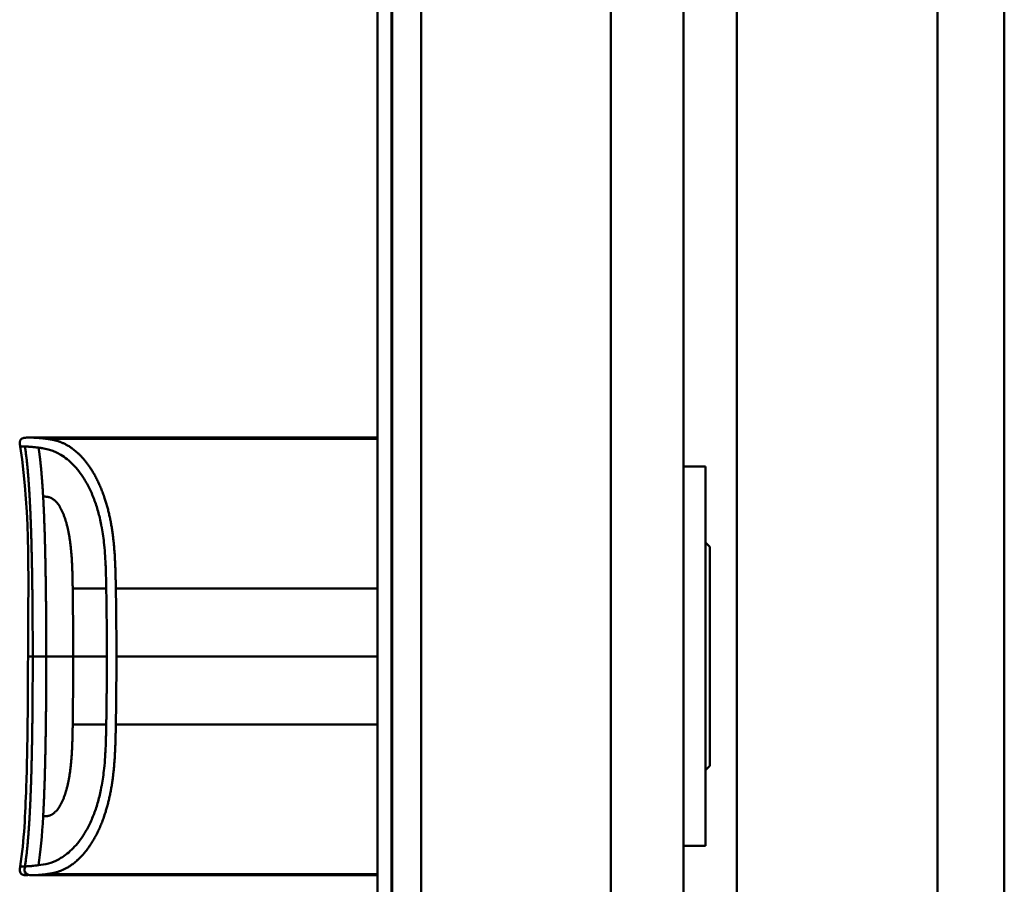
# Model space of a CAD drawing. Header units: millimetres. Extents: x 20 to 833, y 20 to 574.
# Tile 15 of 21: x 376 to 444, y 383 to 442. Entities that reach past the tile are written whole.
import ezdxf

# ---------------------------------------------------------------- set-up
doc = ezdxf.new("R2010")
doc.units = ezdxf.units.MM
doc.header["$LTSCALE"] = 2
doc.layers.add('Sichtbare Kanten(DIN)', color=7, linetype='Continuous', lineweight=50)
doc.layers.add('Sichtbare tangentiale Kanten(DIN)', color=7, linetype='Continuous', lineweight=50)

msp = doc.modelspace()

# ---------------------------------------------------------------- linework, layer by layer
at = {"layer": 'Sichtbare Kanten(DIN)'}
for p, q in [((443.948, 265.193), (443.948, 489.193)), ((400.948, 281.478), (400.948, 472.909)), ((401.918, 472.909), (401.918, 281.478)), ((401.948, 472.909), (401.948, 281.478)), ((421.948, 282.478), (421.948, 471.909)), ((388.459, 413.681), (377.28, 413.681)), ((388.459, 413.681), (400.948, 413.681)), ((389.632, 413.677), (389.951, 413.677)), ((389.951, 413.673), (389.951, 413.677)), ((390.039, 413.66), (390.039, 413.651)), ((390.213, 413.668), (390.213, 413.665)), ((391.411, 413.648), (390.446, 413.648)), ((390.506, 413.669), (391.131, 413.669)), ((390.506, 413.666), (390.506, 413.669)), ((391.131, 413.669), (391.131, 413.677)), ((391.131, 413.677), (391.411, 413.677)), ((391.131, 413.666), (391.131, 413.669)), ((391.131, 413.653), (391.131, 413.666)), ((391.131, 413.648), (391.131, 413.653)), ((391.411, 413.677), (391.411, 413.648)), ((391.93, 413.675), (391.93, 413.677)), ((391.93, 413.677), (393.416, 413.677)), ((393.139, 413.675), (391.93, 413.675)), ((391.944, 413.648), (391.944, 413.653)), ((391.944, 413.653), (393.139, 413.653)), ((393.416, 413.648), (391.944, 413.648)), ((392.077, 413.664), (392.077, 413.668)), ((392.077, 413.668), (393.139, 413.668)), ((393.139, 413.664), (392.077, 413.664)), ((393.139, 413.675), (393.139, 413.668)), ((393.139, 413.664), (393.139, 413.668)), ((393.139, 413.664), (393.139, 413.653)), ((393.139, 413.648), (393.139, 413.653)), ((393.416, 413.677), (393.416, 413.648)), ((394.058, 413.65), (394.058, 413.656)), ((394.206, 413.667), (394.206, 413.672)), ((394.293, 413.666), (394.293, 413.67)), ((394.746, 413.668), (394.746, 413.664)), ((394.963, 413.654), (394.975, 413.654)), ((394.963, 413.648), (394.963, 413.654)), ((395.034, 413.662), (395.022, 413.662)), ((395.15, 413.659), (395.15, 413.666)), ((395.155, 413.65), (395.155, 413.658)), ((395.28, 413.652), (395.28, 413.664)), ((395.929, 413.65), (395.929, 413.656)), ((396.077, 413.667), (396.077, 413.672)), ((396.163, 413.666), (396.163, 413.67)), ((396.616, 413.668), (396.616, 413.664)), ((396.833, 413.654), (396.846, 413.654)), ((396.833, 413.648), (396.833, 413.654)), ((396.905, 413.662), (396.892, 413.662)), ((397.02, 413.659), (397.02, 413.666)), ((397.025, 413.65), (397.025, 413.658)), ((397.15, 413.652), (397.15, 413.664)), ((397.991, 413.648), (397.714, 413.648)), ((397.991, 413.669), (397.991, 413.648)), ((399.135, 413.648), (399.135, 413.669)), ((399.412, 413.648), (399.135, 413.648)), ((399.817, 413.675), (399.817, 413.677)), ((399.817, 413.677), (400.948, 413.677)), ((400.948, 413.675), (399.817, 413.675)), ((399.832, 413.648), (399.832, 413.653)), ((399.832, 413.653), (400.948, 413.653)), ((400.948, 413.648), (399.832, 413.648)), ((399.964, 413.664), (399.964, 413.668)), ((399.964, 413.668), (400.948, 413.668)), ((400.948, 413.664), (399.964, 413.664)), ((423.448, 411.693), (421.948, 411.693)), ((423.448, 385.693), (423.448, 411.693)), ((423.748, 406.193), (423.448, 406.493)), ((423.748, 391.193), (423.748, 406.193)), ((423.748, 391.193), (423.448, 390.893)), ((423.448, 385.693), (421.948, 385.693)), ((377.28, 383.681), (377.28, 383.681)), ((378.232, 383.681), (377.286, 383.681)), ((378.232, 383.681), (378.232, 383.758)), ((400.948, 383.758), (378.232, 383.758)), ((388.459, 383.681), (378.232, 383.681)), ((388.459, 383.681), (400.948, 383.681)), ((389.833, 383.703), (389.835, 383.737)), ((390.675, 383.703), (389.833, 383.703)), ((389.835, 383.737), (390.676, 383.737)), ((390.676, 383.737), (390.675, 383.703)), ((390.675, 383.703), (390.675, 383.737)), ((390.885, 383.697), (390.887, 383.742)), ((392.457, 383.703), (390.885, 383.697)), ((390.887, 383.742), (392.459, 383.737)), ((392.459, 383.737), (392.457, 383.703)), ((392.457, 383.703), (392.457, 383.737)), ((393.522, 383.703), (393.523, 383.736)), ((393.8, 383.703), (393.522, 383.703)), ((393.523, 383.736), (393.801, 383.736)), ((393.801, 383.736), (393.8, 383.722)), ((393.8, 383.718), (393.8, 383.736)), ((393.8, 383.703), (393.8, 383.736)), ((393.8, 383.722), (393.8, 383.736)), ((393.8, 383.722), (394.948, 383.722)), ((394.948, 383.718), (393.8, 383.718)), ((393.8, 383.718), (393.8, 383.703)), ((394.948, 383.722), (394.949, 383.736)), ((394.948, 383.718), (394.948, 383.722)), ((394.948, 383.703), (394.948, 383.718)), ((395.225, 383.703), (394.948, 383.703)), ((394.949, 383.736), (395.227, 383.736)), ((395.227, 383.736), (395.225, 383.703)), ((395.225, 383.703), (395.225, 383.736)), ((395.81, 383.703), (395.812, 383.736)), ((397.302, 383.703), (395.81, 383.703)), ((395.812, 383.736), (397.289, 383.736)), ((396.088, 383.707), (396.088, 383.736)), ((396.089, 383.718), (396.088, 383.707)), ((396.088, 383.707), (397.302, 383.707)), ((396.089, 383.718), (396.089, 383.736)), ((396.089, 383.722), (396.089, 383.736)), ((396.09, 383.732), (396.089, 383.722)), ((396.089, 383.722), (397.155, 383.722)), ((397.155, 383.718), (396.089, 383.718)), ((396.09, 383.732), (396.09, 383.736)), ((397.289, 383.732), (396.09, 383.732)), ((397.155, 383.722), (397.155, 383.718)), ((397.155, 383.718), (397.155, 383.722)), ((397.289, 383.736), (397.289, 383.732)), ((397.289, 383.732), (397.289, 383.736)), ((397.302, 383.707), (397.302, 383.703)), ((397.302, 383.703), (397.302, 383.707)), ((397.709, 383.717), (397.71, 383.736)), ((397.71, 383.736), (397.988, 383.736)), ((397.988, 383.736), (397.987, 383.717)), ((397.987, 383.717), (397.987, 383.736)), ((398.556, 383.707), (398.563, 383.707)), ((399.135, 383.717), (399.136, 383.736)), ((399.136, 383.736), (399.414, 383.736)), ((399.414, 383.736), (399.413, 383.717)), ((400.106, 383.728), (400.106, 383.735)), ((400.225, 383.724), (400.237, 383.724)), ((400.297, 383.732), (400.284, 383.732)), ((400.509, 383.718), (400.509, 383.722)), ((400.655, 383.717), (400.655, 383.722))]:
    msp.add_line(p, q, dxfattribs=at)
for centre, major_axis, ratio, start_param, end_param in [((394.838, 413.659), (0.322, 0), 0.013262, 0.786802, 0.914041), ((393.445, 413.65), (-1.913, -0.011), 0.006639, 3.429951, 3.612913), ((396.708, 413.659), (0.322, 0), 0.013262, 0.786802, 0.914041), ((395.316, 413.65), (-1.913, -0.011), 0.006639, 3.429951, 3.612913), ((401.16, 383.761), (-3.451, -0.044), 0.011103, 6.282408, 7.000747), ((413.176, 383.976), (-15.189, -0.259), 0.004801, 6.282857, 6.55779), ((395.968, 383.761), (-3.445, 0.044), 0.011135, 2.422769, 3.141233), ((400.889, 383.723), (0.782, -0.005), 0.010226, 2.454807, 2.912638), ((400.243, 383.725), (0.106, -0.001), 0.007954, 4.233479, 4.541557), ((402.771, 383.716), (2.616, -0.013), 0.003817, 2.751869, 2.81101), ((399.813, 383.72), (1.242, -0.007), 0.008545, 5.745492, 5.865568)]:
    msp.add_ellipse(centre, major_axis=major_axis, ratio=ratio, start_param=start_param, end_param=end_param, dxfattribs=at)
for points, degree, knots in [([(376.436, 413.07), (376.421, 413.168), (376.404, 413.266), (376.414, 413.393), (376.419, 413.422), (376.432, 413.469), (376.439, 413.487), (376.457, 413.522), (376.468, 413.539), (376.493, 413.57), (376.508, 413.583), (376.555, 413.62), (376.592, 413.638), (376.667, 413.662), (376.707, 413.669), (376.785, 413.678), (376.825, 413.68), (376.868, 413.681), (376.873, 413.681), (376.883, 413.681), (376.887, 413.681), (376.896, 413.681), (376.9, 413.681), (376.906, 413.681), (376.908, 413.681), (376.918, 413.681), (376.92, 413.681), (376.929, 413.681), (376.929, 413.681), (376.934, 413.681), (376.937, 413.681), (376.946, 413.681), (376.949, 413.681), (376.954, 413.681), (376.955, 413.681), (376.957, 413.681), (376.958, 413.681), (376.958, 413.681), (376.958, 413.681), (376.959, 413.681), (376.959, 413.681), (376.959, 413.681), (376.959, 413.681), (376.959, 413.681), (376.959, 413.681), (376.959, 413.681)], 3, [0, 0, 0, 0, 0.0294981, 0.0294981, 0.0381621, 0.0381621, 0.0440716, 0.0440716, 0.049991, 0.049991, 0.0559127, 0.0559127, 0.0678955, 0.0678955, 0.0797352, 0.0797352, 0.0915284, 0.0915284, 0.0930023, 0.0930023, 0.0944843, 0.0944843, 0.0959807, 0.0959807, 0.0974675, 0.0974675, 0.1034704, 0.1034704, 0.1270522, 0.1270522, 0.1879354, 0.1879354, 0.2107677, 0.2107677, 0.21505, 0.21505, 0.215418, 0.215418, 0.2156027, 0.2156027, 0.2156258, 0.2156258, 0.215649, 0.215649, 0.2156607, 0.2156607, 0.2156607, 0.2156607]), ([(376.938, 413.681), (376.938, 413.681), (376.94, 413.681), (376.945, 413.681), (376.949, 413.681), (376.953, 413.681), (376.955, 413.681), (376.957, 413.681), (376.958, 413.681), (376.96, 413.681), (376.96, 413.681), (376.961, 413.681), (376.961, 413.681), (376.962, 413.681), (376.962, 413.681), (376.962, 413.681)], 3, [0.0356404, 0.0356404, 0.0356404, 0.0356404, 0.0963736, 0.0963736, 0.1923322, 0.1923322, 0.2283167, 0.2283167, 0.2553051, 0.2553051, 0.2603655, 0.2603655, 0.2613146, 0.2613146, 0.2613489, 0.2613489, 0.2613489, 0.2613489]), ([(376.959, 413.681), (377.007, 413.681), (376.966, 413.681), (377.144, 413.681), (377.173, 413.681), (377.212, 413.681), (377.22, 413.681), (377.245, 413.681), (377.248, 413.681), (377.255, 413.681), (377.256, 413.681), (377.257, 413.681), (377.257, 413.681), (377.258, 413.681), (377.258, 413.681), (377.258, 413.681), (377.259, 413.681), (377.259, 413.681)], 3, [0, 0, 0, 0, 0.4074531, 0.4074531, 0.532305, 0.532305, 0.5636649, 0.5636649, 0.5676307, 0.5676307, 0.5681302, 0.5681302, 0.568254, 0.568254, 0.5683156, 0.5683156, 0.568354, 0.568354, 0.568354, 0.568354]), ([(377.145, 413.681), (377.149, 413.681), (377.159, 413.681), (377.176, 413.681), (377.2, 413.681), (377.227, 413.681), (377.251, 413.681), (377.267, 413.681), (377.277, 413.681), (377.28, 413.681)], 5, [5.266458, 5.266458, 5.266458, 5.266458, 5.266458, 5.266458, 5.666285, 6.463001, 7.259718, 8.056434, 8.413102, 8.413102, 8.413102, 8.413102, 8.413102, 8.413102]), ([(377.28, 413.681), (377.28, 413.681), (377.279, 413.681), (377.275, 413.681), (377.27, 413.681), (377.266, 413.681), (377.262, 413.681), (377.259, 413.681)], 5, [0, 0, 0, 0, 0, 0, 0.00005315, 0.00605576, 0.01942288, 0.01942288, 0.01942288, 0.01942288, 0.01942288, 0.01942288]), ([(390.213, 413.668), (390.116, 413.67), (390.019, 413.672), (389.826, 413.675), (389.729, 413.676), (389.632, 413.677)], 3, [-0.1052572, -0.1052572, -0.1052572, -0.1052572, -0.0526291, -0.0526291, -0.000001, -0.000001, -0.000001, -0.000001]), ([(390.446, 413.648), (390.371, 413.648), (390.295, 413.648), (390.223, 413.649), (390.149, 413.649), (390.079, 413.65), (390.017, 413.651), (389.962, 413.652), (389.916, 413.653), (389.879, 413.654), (389.836, 413.655), (389.809, 413.656), (389.795, 413.658), (389.786, 413.658), (389.782, 413.659), (389.782, 413.66), (389.782, 413.661), (389.785, 413.662), (389.812, 413.663), (389.834, 413.664), (389.869, 413.665), (389.917, 413.666), (389.954, 413.667), (389.997, 413.667), (390.046, 413.667), (390.097, 413.668), (390.154, 413.668), (390.213, 413.668)], 3, [0, 0, 0, 0, 0.0225711, 0.0225711, 0.0225711, 0.0454923, 0.0454923, 0.0454923, 0.0656128, 0.0656128, 0.0656128, 0.088775, 0.088775, 0.088775, 0.1028625, 0.1028625, 0.1028625, 0.1164275, 0.1164275, 0.1164275, 0.1276054, 0.1276054, 0.1276054, 0.1362092, 0.1362092, 0.1362092, 0.1454311, 0.1454311, 0.1454311, 0.1454311]), ([(389.951, 413.677), (390.043, 413.676), (390.136, 413.675), (390.321, 413.672), (390.413, 413.671), (390.506, 413.669)], 3, [-0.1005752, -0.1005752, -0.1005752, -0.1005752, -0.0502881, -0.0502881, -0.000001, -0.000001, -0.000001, -0.000001]), ([(394.072, 413.668), (394.044, 413.668), (394.02, 413.669), (393.982, 413.669), (393.968, 413.67), (393.937, 413.671), (393.93, 413.672), (393.945, 413.673), (393.964, 413.674), (394.031, 413.675), (394.079, 413.675), (394.187, 413.676), (394.262, 413.677), (394.472, 413.677), (394.579, 413.677), (394.745, 413.677), (394.895, 413.677), (395.253, 413.677), (395.337, 413.676), (395.432, 413.676)], 3, [0, 0, 0, 0, 0.0114915, 0.0114915, 0.0227532, 0.0227532, 0.0450369, 0.0450369, 0.0645561, 0.0645561, 0.0860668, 0.0860668, 0.1052548, 0.1052548, 0.1231602, 0.1231602, 0.1329564, 0.1329564, 0.1429347, 0.1429347, 0.1429347, 0.1429347]), ([(394.058, 413.656), (394.205, 413.655), (394.341, 413.654), (394.572, 413.653), (394.65, 413.653), (394.805, 413.653), (394.892, 413.653), (394.963, 413.654)], 3, [0, 0, 0, 0, 0.04647205, 0.04647205, 0.06998895, 0.06998895, 0.09284234, 0.09284234, 0.09284234, 0.09284234]), ([(395.022, 413.662), (394.89, 413.664), (394.692, 413.664), (394.443, 413.665), (394.359, 413.665), (394.205, 413.666), (394.131, 413.667), (394.072, 413.668)], 3, [0, 0, 0, 0, 0.04648501, 0.04648501, 0.06986245, 0.06986245, 0.09248547, 0.09248547, 0.09248547, 0.09248547]), ([(394.748, 413.675), (394.685, 413.675), (394.622, 413.675), (394.559, 413.675), (394.486, 413.675), (394.435, 413.675), (394.402, 413.675), (394.354, 413.675), (394.316, 413.674), (394.283, 413.674), (394.259, 413.674), (394.241, 413.674), (394.228, 413.673), (394.214, 413.673), (394.207, 413.672), (394.206, 413.672)], 3, [0, 0, 0, 0, 0.0188348, 0.0188348, 0.0188348, 0.0412232, 0.0412232, 0.0412232, 0.0734599, 0.0734599, 0.0734599, 0.0962138, 0.0962138, 0.0962138, 0.1202703, 0.1202703, 0.1202703, 0.1202703]), ([(394.206, 413.672), (394.206, 413.672), (394.211, 413.671), (394.224, 413.671), (394.237, 413.671), (394.258, 413.67), (394.293, 413.67)], 3, [0, 0, 0, 0, 0.01167029, 0.01167029, 0.01167029, 0.02361101, 0.02361101, 0.02361101, 0.02361101]), ([(394.293, 413.67), (394.33, 413.669), (394.38, 413.669), (394.434, 413.669), (394.489, 413.669), (394.541, 413.668), (394.605, 413.668)], 3, [0, 0, 0, 0, 0.01715883, 0.01715883, 0.01715883, 0.03436624, 0.03436624, 0.03436624, 0.03436624]), ([(395.414, 413.658), (395.407, 413.656), (395.387, 413.655), (395.314, 413.652), (395.268, 413.651), (395.164, 413.65), (395.088, 413.649), (394.941, 413.648), (394.851, 413.648), (394.666, 413.647), (394.573, 413.647), (394.482, 413.648)], 3, [0, 0, 0, 0, 0.0226843, 0.0226843, 0.0471214, 0.0471214, 0.0950996, 0.0950996, 0.1652353, 0.1652353, 0.2353795, 0.2353795, 0.2353795, 0.2353795]), ([(394.605, 413.668), (394.629, 413.668), (394.652, 413.668), (394.676, 413.668), (394.677, 413.668), (394.689, 413.668), (394.7, 413.668), (394.716, 413.668), (394.734, 413.668), (394.746, 413.668)], 3, [0, 0, 0, 0, 0.007243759, 0.007243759, 0.007243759, 0.007783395, 0.007783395, 0.007783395, 0.008527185, 0.008527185, 0.008527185, 0.008527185]), ([(394.746, 413.668), (394.832, 413.667), (394.893, 413.667), (394.961, 413.667), (395.029, 413.667), (395.092, 413.666), (395.15, 413.666)], 3, [0, 0, 0, 0, 0.02152225, 0.02152225, 0.02152225, 0.04305819, 0.04305819, 0.04305819, 0.04305819]), ([(394.975, 413.654), (395.003, 413.654), (395.03, 413.654), (395.053, 413.655), (395.076, 413.655), (395.095, 413.655), (395.111, 413.656), (395.119, 413.656), (395.127, 413.656), (395.135, 413.657), (395.141, 413.657), (395.146, 413.657), (395.15, 413.658), (395.157, 413.658), (395.156, 413.659), (395.15, 413.659), (395.144, 413.66), (395.134, 413.66), (395.12, 413.661), (395.106, 413.661), (395.087, 413.662), (395.065, 413.662)], 3, [0, 0, 0, 0, 0.00910864, 0.00910864, 0.00910864, 0.01796935, 0.01796935, 0.01796935, 0.02226226, 0.02226226, 0.02226226, 0.02577904, 0.02577904, 0.02577904, 0.03210922, 0.03210922, 0.03210922, 0.0373818, 0.0373818, 0.0373818, 0.04265759, 0.04265759, 0.04265759, 0.04265759]), ([(395.28, 413.664), (395.307, 413.664), (395.332, 413.664), (395.352, 413.663), (395.371, 413.663), (395.386, 413.662), (395.396, 413.662), (395.407, 413.661), (395.413, 413.66), (395.416, 413.66), (395.417, 413.66), (395.418, 413.659), (395.418, 413.659), (395.418, 413.659), (395.417, 413.658), (395.414, 413.658)], 3, [0, 0, 0, 0, 0.01175175, 0.01175175, 0.01175175, 0.02263408, 0.02263408, 0.02263408, 0.03418299, 0.03418299, 0.03418299, 0.0383665, 0.0383665, 0.0383665, 0.0427469, 0.0427469, 0.0427469, 0.0427469]), ([(395.942, 413.668), (395.914, 413.668), (395.891, 413.669), (395.852, 413.669), (395.838, 413.67), (395.807, 413.671), (395.8, 413.672), (395.815, 413.673), (395.834, 413.674), (395.901, 413.675), (395.949, 413.675), (396.058, 413.676), (396.132, 413.677), (396.343, 413.677), (396.45, 413.677), (396.615, 413.677), (396.766, 413.677), (397.123, 413.677), (397.207, 413.676), (397.303, 413.676)], 3, [0, 0, 0, 0, 0.0114915, 0.0114915, 0.0227532, 0.0227532, 0.0450369, 0.0450369, 0.0645561, 0.0645561, 0.0860667, 0.0860667, 0.1052546, 0.1052546, 0.12316, 0.12316, 0.1329562, 0.1329562, 0.1429345, 0.1429345, 0.1429345, 0.1429345]), ([(395.929, 413.656), (396.075, 413.655), (396.212, 413.654), (396.442, 413.653), (396.52, 413.653), (396.675, 413.653), (396.762, 413.653), (396.833, 413.654)], 3, [0, 0, 0, 0, 0.04647205, 0.04647205, 0.06998895, 0.06998895, 0.09284234, 0.09284234, 0.09284234, 0.09284234]), ([(396.892, 413.662), (396.761, 413.664), (396.562, 413.664), (396.314, 413.665), (396.229, 413.665), (396.076, 413.666), (396.002, 413.667), (395.942, 413.668)], 3, [0, 0, 0, 0, 0.04648501, 0.04648501, 0.06986246, 0.06986246, 0.09248548, 0.09248548, 0.09248548, 0.09248548]), ([(396.618, 413.675), (396.556, 413.675), (396.492, 413.675), (396.43, 413.675), (396.356, 413.675), (396.306, 413.675), (396.272, 413.675), (396.225, 413.675), (396.186, 413.674), (396.153, 413.674), (396.13, 413.674), (396.111, 413.674), (396.098, 413.673), (396.085, 413.673), (396.078, 413.672), (396.077, 413.672)], 3, [0, 0, 0, 0, 0.0188348, 0.0188348, 0.0188348, 0.0412232, 0.0412232, 0.0412232, 0.0734599, 0.0734599, 0.0734599, 0.0962138, 0.0962138, 0.0962138, 0.1202703, 0.1202703, 0.1202703, 0.1202703]), ([(396.077, 413.672), (396.077, 413.672), (396.081, 413.671), (396.094, 413.671), (396.107, 413.671), (396.128, 413.67), (396.163, 413.67)], 3, [0, 0, 0, 0, 0.01167029, 0.01167029, 0.01167029, 0.02361101, 0.02361101, 0.02361101, 0.02361101]), ([(396.163, 413.67), (396.201, 413.669), (396.251, 413.669), (396.305, 413.669), (396.359, 413.669), (396.412, 413.668), (396.476, 413.668)], 3, [0, 0, 0, 0, 0.01715883, 0.01715883, 0.01715883, 0.03436624, 0.03436624, 0.03436624, 0.03436624]), ([(397.285, 413.658), (397.277, 413.656), (397.257, 413.655), (397.184, 413.652), (397.138, 413.651), (397.034, 413.65), (396.959, 413.649), (396.811, 413.648), (396.722, 413.648), (396.537, 413.647), (396.444, 413.647), (396.352, 413.648)], 3, [0, 0, 0, 0, 0.0226843, 0.0226843, 0.0471214, 0.0471214, 0.0950996, 0.0950996, 0.1652353, 0.1652353, 0.2353795, 0.2353795, 0.2353795, 0.2353795]), ([(396.476, 413.668), (396.499, 413.668), (396.523, 413.668), (396.546, 413.668), (396.548, 413.668), (396.559, 413.668), (396.57, 413.668), (396.586, 413.668), (396.605, 413.668), (396.616, 413.668)], 3, [0, 0, 0, 0, 0.007243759, 0.007243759, 0.007243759, 0.007783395, 0.007783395, 0.007783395, 0.008527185, 0.008527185, 0.008527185, 0.008527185]), ([(396.616, 413.668), (396.703, 413.667), (396.763, 413.667), (396.831, 413.667), (396.899, 413.667), (396.963, 413.666), (397.02, 413.666)], 3, [0, 0, 0, 0, 0.02152225, 0.02152225, 0.02152225, 0.04305819, 0.04305819, 0.04305819, 0.04305819]), ([(396.846, 413.654), (396.874, 413.654), (396.9, 413.654), (396.924, 413.655), (396.947, 413.655), (396.966, 413.655), (396.982, 413.656), (396.989, 413.656), (396.998, 413.656), (397.005, 413.657), (397.011, 413.657), (397.017, 413.657), (397.02, 413.658), (397.027, 413.658), (397.027, 413.659), (397.02, 413.659), (397.014, 413.66), (397.004, 413.66), (396.99, 413.661), (396.976, 413.661), (396.958, 413.662), (396.935, 413.662)], 3, [0, 0, 0, 0, 0.00910864, 0.00910864, 0.00910864, 0.01796935, 0.01796935, 0.01796935, 0.02226226, 0.02226226, 0.02226226, 0.02577904, 0.02577904, 0.02577904, 0.03210922, 0.03210922, 0.03210922, 0.0373818, 0.0373818, 0.0373818, 0.04265759, 0.04265759, 0.04265759, 0.04265759]), ([(397.15, 413.664), (397.178, 413.664), (397.202, 413.664), (397.223, 413.663), (397.242, 413.663), (397.256, 413.662), (397.267, 413.662), (397.278, 413.661), (397.284, 413.66), (397.287, 413.66), (397.288, 413.66), (397.288, 413.659), (397.289, 413.659), (397.289, 413.659), (397.288, 413.658), (397.285, 413.658)], 3, [0, 0, 0, 0, 0.01175174, 0.01175174, 0.01175174, 0.02263405, 0.02263405, 0.02263405, 0.03418298, 0.03418298, 0.03418298, 0.0383665, 0.0383665, 0.0383665, 0.0427469, 0.0427469, 0.0427469, 0.0427469]), ([(397.714, 413.648), (397.714, 413.656), (397.714, 413.662), (397.714, 413.669), (397.71, 413.67), (397.773, 413.673), (397.809, 413.674), (397.912, 413.675), (397.972, 413.676), (398.128, 413.677), (398.223, 413.677), (398.463, 413.677), (398.608, 413.677), (398.827, 413.677), (398.934, 413.677), (399.108, 413.676), (399.175, 413.676), (399.288, 413.674), (399.329, 413.674), (399.377, 413.672), (399.39, 413.671), (399.404, 413.67), (399.407, 413.67), (399.41, 413.669), (399.411, 413.669), (399.412, 413.669), (399.412, 413.669), (399.412, 413.669), (399.412, 413.669), (399.412, 413.668), (399.412, 413.668), (399.412, 413.668), (399.412, 413.668), (399.412, 413.668), (399.412, 413.668), (399.412, 413.668), (399.412, 413.668), (399.412, 413.668), (399.412, 413.668), (399.412, 413.668), (399.412, 413.668), (399.412, 413.663), (399.412, 413.657), (399.412, 413.648)], 3, [0, 0, 0, 0, 0.1092334, 0.1092334, 0.1490232, 0.1490232, 0.1726138, 0.1726138, 0.1937378, 0.1937378, 0.2182547, 0.2182547, 0.2526067, 0.2526067, 0.2870093, 0.2870093, 0.3152043, 0.3152043, 0.3443314, 0.3443314, 0.3644971, 0.3644971, 0.3751144, 0.3751144, 0.3803766, 0.3803766, 0.3830492, 0.3830492, 0.38432, 0.38432, 0.3850207, 0.3850207, 0.3856281, 0.3856281, 0.3856453, 0.3856453, 0.3856529, 0.3856529, 0.385659, 0.385659, 0.3856615, 0.3856615, 0.514621, 0.514621, 0.514621, 0.514621]), ([(399.135, 413.648), (399.135, 413.654), (399.135, 413.659), (399.135, 413.664), (399.135, 413.666), (399.135, 413.667), (399.135, 413.669), (399.135, 413.669), (399.134, 413.669), (399.131, 413.67), (399.124, 413.671), (399.108, 413.672), (399.075, 413.672), (399.052, 413.673), (399.021, 413.673), (398.981, 413.674), (398.94, 413.674), (398.892, 413.675), (398.838, 413.675), (398.775, 413.675), (398.707, 413.675), (398.638, 413.675), (398.62, 413.675), (398.596, 413.675), (398.567, 413.675), (398.503, 413.675), (398.419, 413.675), (398.337, 413.675), (398.278, 413.675), (398.224, 413.675), (398.177, 413.674), (398.133, 413.674), (398.099, 413.673), (398.072, 413.673), (398.043, 413.672), (398.024, 413.672), (398.011, 413.671), (397.996, 413.67), (397.991, 413.669), (397.991, 413.669)], 3, [0, 0, 0, 0, 0.0858896, 0.0858896, 0.0858896, 0.1279276, 0.1279276, 0.1279276, 0.1432993, 0.1432993, 0.1432993, 0.1836295, 0.1836295, 0.1836295, 0.21198, 0.21198, 0.21198, 0.2404515, 0.2404515, 0.2404515, 0.2735893, 0.2735893, 0.2735893, 0.2822713, 0.2822713, 0.2822713, 0.3015509, 0.3015509, 0.3015509, 0.3153228, 0.3153228, 0.3153228, 0.328077, 0.328077, 0.328077, 0.3418436, 0.3418436, 0.3418436, 0.3581502, 0.3581502, 0.3581502, 0.3581502]), ([(398.391, 413.681), (398.391, 413.681), (398.391, 413.681), (398.392, 413.681), (398.392, 413.681), (398.392, 413.681), (398.393, 413.681), (398.394, 413.681), (398.395, 413.681), (398.399, 413.681), (398.403, 413.681), (398.413, 413.681), (398.42, 413.681), (398.439, 413.681), (398.452, 413.681), (399.293, 413.681), (400.121, 413.681), (400.948, 413.681)], 3, [0, 0, 0, 0, 0.000016, 0.000016, 0.0000801, 0.0000801, 0.0002083, 0.0002083, 0.0004646, 0.0004646, 0.0014899, 0.0014899, 0.0035405, 0.0035405, 0.0073855, 0.0073855, 0.2557318, 0.2557318, 0.2557318, 0.2557318]), ([(376.436, 384.291), (376.716, 386.084), (376.782, 387.905), (376.951, 392.704), (376.971, 395.693), (376.971, 398.681)], 3, [0, 0, 0, 0, 0.544198, 0.544198, 1.440627, 1.440627, 1.440627, 1.440627]), ([(376.953, 383.681), (376.953, 383.681), (376.953, 383.681), (376.953, 383.681), (376.953, 383.681), (376.953, 383.681), (376.952, 383.681), (376.952, 383.681), (376.952, 383.681), (376.951, 383.681), (376.951, 383.681), (376.945, 383.681), (376.939, 383.681), (376.924, 383.681), (376.913, 383.681), (376.818, 383.681), (376.731, 383.684), (376.608, 383.717), (376.567, 383.734), (376.515, 383.772), (376.499, 383.786), (376.471, 383.818), (376.459, 383.835), (376.43, 383.892), (376.419, 383.934), (376.401, 384.081), (376.42, 384.187), (376.436, 384.291)], 3, [0, 0, 0, 0, 0.0000322, 0.0000322, 0.0000445, 0.0000445, 0.000069, 0.000069, 0.0001182, 0.0001182, 0.0003148, 0.0003148, 0.0018875, 0.0018875, 0.0050328, 0.0050328, 0.0305555, 0.0305555, 0.043372, 0.043372, 0.049707, 0.049707, 0.0560405, 0.0560405, 0.0687961, 0.0687961, 0.1003575, 0.1003575, 0.1003575, 0.1003575]), ([(377.28, 383.681), (377.279, 383.681), (377.277, 383.681), (377.275, 383.681), (377.273, 383.681), (377.27, 383.681), (377.268, 383.681), (377.264, 383.681), (377.262, 383.681), (377.255, 383.681), (377.251, 383.681), (377.247, 383.681), (377.245, 383.681), (377.245, 383.681), (377.245, 383.681), (377.245, 383.681)], 3, [0, 0, 0, 0, 0.000404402, 0.000404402, 0.000854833, 0.000854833, 0.001462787, 0.001462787, 0.002449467, 0.002449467, 0.004271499, 0.004271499, 0.005378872, 0.005378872, 0.005675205, 0.005675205, 0.005675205, 0.005675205]), ([(398.563, 383.707), (398.598, 383.707), (398.632, 383.707), (398.732, 383.707), (398.797, 383.707), (398.908, 383.708), (398.953, 383.709), (399.031, 383.71), (399.06, 383.711), (399.122, 383.713), (399.135, 383.715), (399.135, 383.717)], 3, [-0.09871822, -0.09871822, -0.09871822, -0.09871822, -0.08841169, -0.08841169, -0.06862142, -0.06862142, -0.05132957, -0.05132957, -0.03330955, -0.03330955, 0, 0, 0, 0])]:
    msp.add_open_spline(points, degree=degree, knots=knots, dxfattribs=at)
for points, weights, knots in [([(391.131, 413.666), (390.913, 413.666), (390.696, 413.666), (390.478, 413.666), (390.443, 413.666), (390.411, 413.666), (390.379, 413.666), (390.345, 413.665), (390.312, 413.665), (390.283, 413.665), (390.249, 413.665), (390.218, 413.665), (390.191, 413.665), (390.161, 413.664), (390.136, 413.664), (390.115, 413.664), (390.088, 413.663), (390.068, 413.663), (390.055, 413.662), (390.044, 413.661), (390.039, 413.661), (390.039, 413.66)], [1, 1, 1, 1, 0.99849745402, 0.99849745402, 1, 0.998977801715, 0.998977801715, 1, 0.999210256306, 0.999210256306, 1, 0.999393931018, 0.999393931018, 1, 0.999355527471, 0.999355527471, 1, 0.999661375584, 0.999661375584, 1], [0, 0, 0, 0, 0.0652493, 0.0652493, 0.0652493, 0.0751466, 0.0751466, 0.0751466, 0.0849511, 0.0849511, 0.0849511, 0.0950243, 0.0950243, 0.0950243, 0.1051429, 0.1051429, 0.1051429, 0.1194039, 0.1194039, 0.1194039, 0.1309839, 0.1309839, 0.1309839, 0.1309839]), ([(390.039, 413.66), (390.039, 413.659), (390.049, 413.658), (390.07, 413.657), (390.081, 413.657), (390.095, 413.656), (390.112, 413.656), (390.129, 413.656), (390.148, 413.655), (390.171, 413.655), (390.192, 413.655), (390.215, 413.654), (390.241, 413.654), (390.265, 413.654), (390.29, 413.654), (390.317, 413.654), (390.366, 413.653), (390.42, 413.653), (390.478, 413.653), (390.696, 413.653), (390.913, 413.653), (391.131, 413.653)], [1, 0.99534372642, 0.99534372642, 1, 0.998494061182, 0.998494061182, 1, 0.998460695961, 0.998460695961, 1, 0.998657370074, 0.998657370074, 1, 0.998874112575, 0.998874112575, 1, 0.996743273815, 0.996743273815, 1, 1, 1, 1], [0, 0, 0, 0, 0.0167499, 0.0167499, 0.0167499, 0.0259531, 0.0259531, 0.0259531, 0.0351695, 0.0351695, 0.0351695, 0.0438009, 0.0438009, 0.0438009, 0.0518097, 0.0518097, 0.0518097, 0.065886, 0.065886, 0.065886, 0.1311352, 0.1311352, 0.1311352, 0.1311352]), ([(394.45, 413.648), (394.389, 413.648), (394.33, 413.648), (394.274, 413.649), (394.214, 413.649), (394.158, 413.649), (394.103, 413.65), (394.068, 413.65), (394.033, 413.65), (393.998, 413.651), (393.994, 413.651), (393.989, 413.651), (393.985, 413.651)], [1, 0.999971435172, 0.999971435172, 1, 0.999946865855, 0.999946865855, 1, 0.999474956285, 0.999474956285, 1, 1, 1, 1], [0, 0, 0, 0, 0.01792662, 0.01792662, 0.01792662, 0.0358754, 0.0358754, 0.0358754, 0.04736768, 0.04736768, 0.04736768, 0.04890663, 0.04890663, 0.04890663, 0.04890663]), ([(395.369, 413.674), (395.289, 413.674), (395.213, 413.674), (395.14, 413.674), (395.099, 413.675), (395.059, 413.675), (395.019, 413.675), (394.978, 413.675), (394.937, 413.675), (394.896, 413.675), (394.859, 413.675), (394.822, 413.675), (394.785, 413.675), (394.772, 413.675), (394.76, 413.675), (394.748, 413.675)], [1, 1.00798459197, 1.00798459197, 1, 1.00194930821, 1.00194930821, 1, 1.00189086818, 1.00189086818, 1, 1, 1, 1, 1.00147352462, 1.00147352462, 1], [0, 0, 0, 0, 0.02429045, 0.02429045, 0.02429045, 0.03732361, 0.03732361, 0.03732361, 0.05061544, 0.05061544, 0.05061544, 0.06177209, 0.06177209, 0.06177209, 0.06549098, 0.06549098, 0.06549098, 0.06549098]), ([(396.32, 413.648), (396.259, 413.648), (396.201, 413.648), (396.144, 413.649), (396.085, 413.649), (396.028, 413.649), (395.974, 413.65), (395.938, 413.65), (395.903, 413.65), (395.869, 413.651), (395.864, 413.651), (395.86, 413.651), (395.855, 413.651)], [1, 0.999971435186, 0.999971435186, 1, 0.999946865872, 0.999946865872, 1, 0.999474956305, 0.999474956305, 1, 1, 1, 1], [0, 0, 0, 0, 0.01792662, 0.01792662, 0.01792662, 0.0358754, 0.0358754, 0.0358754, 0.04736768, 0.04736768, 0.04736768, 0.04890663, 0.04890663, 0.04890663, 0.04890663]), ([(397.239, 413.674), (397.159, 413.674), (397.083, 413.674), (397.01, 413.674), (396.97, 413.675), (396.93, 413.675), (396.89, 413.675), (396.849, 413.675), (396.807, 413.675), (396.766, 413.675), (396.729, 413.675), (396.692, 413.675), (396.655, 413.675), (396.643, 413.675), (396.63, 413.675), (396.618, 413.675)], [1, 1.00798459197, 1.00798459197, 1, 1.00194930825, 1.00194930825, 1, 1.00189086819, 1.00189086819, 1, 1, 1, 1, 1.00147352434, 1.00147352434, 1], [0, 0, 0, 0, 0.02429045, 0.02429045, 0.02429045, 0.03732361, 0.03732361, 0.03732361, 0.05061544, 0.05061544, 0.05061544, 0.06177209, 0.06177209, 0.06177209, 0.06549098, 0.06549098, 0.06549098, 0.06549098])]:
    msp.add_rational_spline(points, weights, degree=3, knots=knots, dxfattribs=at)
for points in [[(393.985, 413.651), (394.009, 413.652), (394.034, 413.654), (394.058, 413.656)], [(394.482, 413.648), (394.471, 413.648), (394.46, 413.648), (394.45, 413.648)], [(395.432, 413.676), (395.411, 413.675), (395.39, 413.674), (395.369, 413.674)], [(395.855, 413.651), (395.88, 413.652), (395.904, 413.654), (395.929, 413.656)], [(396.352, 413.648), (396.341, 413.648), (396.331, 413.648), (396.32, 413.648)], [(397.303, 413.676), (397.282, 413.675), (397.261, 413.674), (397.239, 413.674)], [(376.436, 413.07), (376.436, 413.07), (376.436, 413.07), (376.436, 413.07)], [(376.971, 398.681), (376.971, 403.481), (377.175, 408.328), (376.436, 413.07)], [(399.825, 383.706), (399.828, 383.706), (399.889, 383.71), (399.889, 383.71)], [(400.354, 383.703), (400.11, 383.703), (399.867, 383.705), (399.825, 383.706)], [(400.109, 383.72), (399.954, 383.722), (399.837, 383.724), (399.84, 383.727)], [(399.84, 383.727), (399.841, 383.729), (399.846, 383.729), (399.849, 383.729)], [(399.849, 383.729), (399.874, 383.732), (399.981, 383.734), (400.189, 383.736)], [(399.889, 383.71), (399.889, 383.71), (400.076, 383.708), (400.286, 383.707)], [(400.127, 383.729), (400.083, 383.728), (400.11, 383.726), (400.194, 383.724)], [(400.509, 383.718), (400.332, 383.719), (400.21, 383.719), (400.109, 383.72)], [(400.189, 383.736), (400.366, 383.737), (400.538, 383.737), (400.78, 383.736)], [(400.237, 383.724), (400.318, 383.723), (400.439, 383.723), (400.619, 383.722)], [(400.286, 383.707), (400.531, 383.707), (400.735, 383.707), (400.88, 383.708)], [(400.862, 383.732), (400.676, 383.733), (400.511, 383.733), (400.352, 383.732)], [(400.55, 383.703), (400.487, 383.703), (400.424, 383.703), (400.354, 383.703)], [(400.655, 383.717), (400.633, 383.718), (400.51, 383.718), (400.509, 383.718)], [(400.948, 383.704), (400.835, 383.703), (400.704, 383.703), (400.55, 383.703)], [(400.619, 383.722), (400.754, 383.721), (400.86, 383.721), (400.948, 383.72)], [(400.948, 383.716), (400.883, 383.716), (400.787, 383.717), (400.655, 383.717)], [(400.78, 383.736), (400.828, 383.736), (400.887, 383.736), (400.948, 383.736)], [(400.948, 383.732), (400.915, 383.732), (400.885, 383.732), (400.862, 383.732)]]:
    msp.add_open_spline(points, degree=3, dxfattribs=at)
at = {"layer": 'Sichtbare tangentiale Kanten(DIN)'}
for p, q in [((425.608, 265.193), (425.608, 489.193)), ((439.374, 489.193), (439.374, 265.193)), ((403.948, 471.909), (403.948, 282.478)), ((416.948, 282.478), (416.948, 471.909)), ((400.948, 413.603), (378.232, 413.603)), ((394.605, 413.664), (394.605, 413.668)), ((394.975, 413.648), (394.975, 413.654)), ((396.476, 413.664), (396.476, 413.668)), ((396.846, 413.648), (396.846, 413.654)), ((380.038, 403.339), (380.038, 403.347)), ((382.34, 403.339), (380.038, 403.339)), ((400.948, 403.339), (382.997, 403.339)), ((383.036, 398.681), (400.948, 398.681)), ((380.038, 394.023), (380.038, 394.015)), ((382.34, 394.023), (380.038, 394.023)), ((400.948, 394.023), (382.997, 394.023)), ((376.759, 384.291), (376.76, 384.291)), ((397.987, 383.717), (397.987, 383.736)), ((398.56, 383.703), (398.56, 383.707)), ((399.413, 383.717), (399.413, 383.736)), ((400.109, 383.72), (400.109, 383.727)), ((400.127, 383.729), (400.127, 383.735)), ((400.284, 383.732), (400.284, 383.736)), ((400.297, 383.732), (400.297, 383.736)), ((400.352, 383.732), (400.352, 383.736)), ((400.354, 383.703), (400.354, 383.707)), ((400.55, 383.703), (400.55, 383.707)), ((400.862, 383.732), (400.862, 383.736))]:
    msp.add_line(p, q, dxfattribs=at)
for centre, major_axis, start_param, end_param in [((379.762, 398.121), (0.016, 10.727), 4.764655, 5.220371), ((379.762, 399.24), (0.016, -10.727), 1.062815, 1.518592)]:
    msp.add_ellipse(centre, major_axis=major_axis, ratio=0.028644, start_param=start_param, end_param=end_param, dxfattribs=at)
for points, degree, knots in [([(378.232, 413.603), (378.232, 413.603), (378.225, 413.604), (378.185, 413.609), (378.115, 413.618), (378.018, 413.63), (377.897, 413.642), (377.766, 413.655), (377.647, 413.665), (377.538, 413.673), (377.441, 413.678), (377.372, 413.68), (377.324, 413.681), (377.295, 413.681), (377.28, 413.681)], 5, [0, 0, 0, 0, 0, 0, 0.0000789, 0.0138137, 0.0766896, 0.1395656, 0.2024415, 0.2653174, 0.3281933, 0.3910693, 0.4539452, 0.516768, 0.516768, 0.516768, 0.516768, 0.516768, 0.516768]), ([(382.997, 403.339), (382.997, 403.343), (382.989, 403.781), (382.973, 404.654), (382.927, 405.978), (382.759, 407.752), (382.223, 409.859), (381.401, 411.539), (380.486, 412.647), (379.596, 413.269), (378.981, 413.482), (378.582, 413.557), (378.344, 413.589), (378.232, 413.603)], 5, [0, 0, 0, 0, 0, 0, 0.002102, 0.219803, 0.437505, 0.655206, 0.872907, 1.090608, 1.308309, 1.52601, 1.743633, 1.743633, 1.743633, 1.743633, 1.743633, 1.743633]), ([(376.436, 413.07), (376.436, 413.071), (376.437, 413.071), (376.437, 413.071), (376.437, 413.071), (376.437, 413.071), (376.438, 413.071), (376.439, 413.071), (376.442, 413.071), (376.447, 413.07), (376.452, 413.07), (376.459, 413.07), (376.469, 413.07), (376.479, 413.07), (376.491, 413.07), (376.507, 413.07), (376.513, 413.07), (376.52, 413.07), (376.527, 413.07), (376.539, 413.07), (376.551, 413.07), (376.566, 413.07), (376.59, 413.07), (376.617, 413.07), (376.65, 413.07), (376.682, 413.07), (376.718, 413.071), (376.758, 413.071), (376.759, 413.071), (376.76, 413.071), (376.76, 413.071)], 3, [0.1681623, 0.1681623, 0.1681623, 0.1681623, 0.2202767, 0.2202767, 0.2202767, 0.2309529, 0.2309529, 0.2309529, 0.3302295, 0.3302295, 0.3302295, 0.4395805, 0.4395805, 0.4395805, 0.5485418, 0.5485418, 0.5485418, 0.5906345, 0.5906345, 0.5906345, 0.6580998, 0.6580998, 0.6580998, 0.7689055, 0.7689055, 0.7689055, 0.8770848, 0.8770848, 0.8770848, 0.8799746, 0.8799746, 0.8799746, 0.8799746]), ([(376.76, 413.071), (376.762, 413.071), (376.765, 413.071), (376.767, 413.071), (376.791, 413.071), (376.817, 413.07), (376.844, 413.07), (376.872, 413.069), (376.901, 413.068), (376.932, 413.067), (376.963, 413.065), (376.996, 413.063), (377.031, 413.061), (377.044, 413.06), (377.057, 413.06), (377.07, 413.059), (377.093, 413.057), (377.116, 413.055), (377.14, 413.054), (377.179, 413.051), (377.219, 413.047), (377.261, 413.043), (377.303, 413.039), (377.348, 413.035), (377.394, 413.03), (377.441, 413.025), (377.489, 413.02), (377.539, 413.014), (377.588, 413.008), (377.641, 413.002), (377.695, 412.995)], 3, [0, 0, 0, 0, 0.005938, 0.005938, 0.005938, 0.068767, 0.068767, 0.068767, 0.1314145, 0.1314145, 0.1314145, 0.1940469, 0.1940469, 0.1940469, 0.2177013, 0.2177013, 0.2177013, 0.256742, 0.256742, 0.256742, 0.3195011, 0.3195011, 0.3195011, 0.3822317, 0.3822317, 0.3822317, 0.4449585, 0.4449585, 0.4449585, 0.5075707, 0.5075707, 0.5075707, 0.5075707]), ([(377.695, 412.995), (377.707, 412.994), (377.719, 412.992), (377.731, 412.991), (377.803, 412.981), (377.88, 412.971), (377.958, 412.958), (378.083, 412.939), (378.217, 412.913), (378.365, 412.872), (378.467, 412.844), (378.573, 412.81), (378.682, 412.768), (378.79, 412.726), (378.899, 412.678), (379.012, 412.62), (379.049, 412.601), (379.087, 412.581), (379.126, 412.559), (379.264, 412.481), (379.407, 412.389), (379.549, 412.282), (379.691, 412.176), (379.832, 412.056), (379.977, 411.915), (380.103, 411.792), (380.233, 411.651), (380.36, 411.497), (380.486, 411.344), (380.609, 411.178), (380.729, 410.997), (380.759, 410.951), (380.79, 410.903), (380.821, 410.854), (380.956, 410.639), (381.086, 410.404), (381.207, 410.154), (381.328, 409.904), (381.44, 409.637), (381.542, 409.358), (381.641, 409.088), (381.73, 408.807), (381.809, 408.512), (381.889, 408.217), (381.959, 407.908), (382.021, 407.574), (382.025, 407.55), (382.029, 407.528), (382.033, 407.507), (382.098, 407.143), (382.154, 406.749), (382.197, 406.324), (382.224, 406.065), (382.244, 405.819), (382.262, 405.557), (382.264, 405.526), (382.266, 405.496), (382.267, 405.469), (382.288, 405.141), (382.303, 404.803), (382.314, 404.451), (382.325, 404.098), (382.331, 403.835), (382.34, 403.339)], 3, [0, 0, 0, 0, 0.013527, 0.013527, 0.013527, 0.095792, 0.095792, 0.095792, 0.227559, 0.227559, 0.227559, 0.318199, 0.318199, 0.318199, 0.408838, 0.408838, 0.408838, 0.438587, 0.438587, 0.438587, 0.543091, 0.543091, 0.543091, 0.647595, 0.647595, 0.647595, 0.739004, 0.739004, 0.739004, 0.830413, 0.830413, 0.830413, 0.853725, 0.853725, 0.853725, 0.956085, 0.956085, 0.956085, 1.058446, 1.058446, 1.058446, 1.157356, 1.157356, 1.157356, 1.256266, 1.256266, 1.256266, 1.263312, 1.263312, 1.263312, 1.386941, 1.386941, 1.386941, 1.462444, 1.462444, 1.462444, 1.471505, 1.471505, 1.471505, 1.578132, 1.578132, 1.578132, 1.68476, 1.68476, 1.68476, 1.68476]), ([(380.038, 403.347), (380.03, 403.883), (380.008, 405.245), (379.904, 406.785), (379.523, 408.592), (378.898, 409.462), (378.455, 409.64), (378.148, 409.635), (378.009, 409.647)], 5, [0, 0, 0, 0, 0, 0, 0.2492, 0.4992, 0.7492, 0.9992, 0.9992, 0.9992, 0.9992, 0.9992, 0.9992]), ([(382.38, 398.681), (382.38, 398.876), (382.38, 399.069), (382.379, 399.262), (382.377, 400.227), (382.37, 401.192), (382.357, 402.165), (382.355, 402.36), (382.352, 402.553), (382.349, 402.74), (382.346, 402.926), (382.343, 403.117), (382.34, 403.317), (382.34, 403.325), (382.34, 403.332), (382.34, 403.339)], 3, [0, 0, 0, 0, 0.0579521, 0.0579521, 0.0579521, 0.3477131, 0.3477131, 0.3477131, 0.4058533, 0.4058533, 0.4058533, 0.4636935, 0.4636935, 0.4636935, 0.4658128, 0.4658128, 0.4658128, 0.4658128]), ([(383.036, 398.681), (383.036, 398.875), (383.036, 399.069), (383.036, 399.263), (383.035, 399.457), (383.035, 399.651), (383.034, 399.846), (383.033, 400.04), (383.032, 400.234), (383.031, 400.428), (383.029, 400.622), (383.028, 400.816), (383.026, 401.01), (383.025, 401.204), (383.023, 401.398), (383.021, 401.592), (383.019, 401.786), (383.017, 401.979), (383.014, 402.174), (383.012, 402.368), (383.009, 402.564), (383.006, 402.758), (383.003, 402.952), (383, 403.145), (382.997, 403.339)], 3, [0.000019, 0.000019, 0.000019, 0.000019, 0.0581611, 0.0581611, 0.0581611, 0.1162844, 0.1162844, 0.1162844, 0.1744076, 0.1744076, 0.1744076, 0.2325309, 0.2325309, 0.2325309, 0.2906542, 0.2906542, 0.2906542, 0.3487774, 0.3487774, 0.3487774, 0.4069007, 0.4069007, 0.4069007, 0.4650424, 0.4650424, 0.4650424, 0.4650424]), ([(377.295, 398.681), (377.14, 398.681), (377.05, 398.681), (377.006, 398.681), (376.978, 398.681), (376.971, 398.681), (376.971, 398.681)], 3, [0, 0, 0, 0, 0.4403832, 0.4403832, 0.4403832, 0.7212637, 0.7212637, 0.7212637, 0.7212637]), ([(380.07, 398.681), (380.274, 398.681), (380.428, 398.681), (380.624, 398.681), (380.82, 398.681), (381.022, 398.681), (381.225, 398.681), (381.275, 398.681), (381.326, 398.681), (381.377, 398.681), (381.529, 398.681), (381.681, 398.681), (381.829, 398.681), (381.854, 398.681), (381.878, 398.681), (381.902, 398.681), (381.927, 398.681), (381.951, 398.681), (381.975, 398.681), (382.095, 398.681), (382.211, 398.681), (382.318, 398.681), (382.339, 398.681), (382.36, 398.681), (382.38, 398.681)], 3, [0, 0, 0, 0, 0.1300988, 0.1300988, 0.1300988, 0.2601975, 0.2601975, 0.2601975, 0.2927222, 0.2927222, 0.2927222, 0.3902963, 0.3902963, 0.3902963, 0.4065586, 0.4065586, 0.4065586, 0.422821, 0.422821, 0.422821, 0.5041327, 0.5041327, 0.5041327, 0.5203951, 0.5203951, 0.5203951, 0.5203951]), ([(382.997, 394.023), (382.997, 394.023), (382.999, 394.139), (383.003, 394.371), (383.008, 394.719), (383.014, 395.191), (383.021, 395.769), (383.027, 396.353), (383.031, 396.933), (383.034, 397.517), (383.036, 397.982), (383.036, 398.332), (383.036, 398.564), (383.036, 398.681)], 5, [0, 0, 0, 0, 0, 0, 0.00002, 0.0581515, 0.116283, 0.1744144, 0.2325459, 0.2906774, 0.3488089, 0.4069404, 0.465034, 0.465034, 0.465034, 0.465034, 0.465034, 0.465034]), ([(377.695, 384.367), (377.895, 384.392), (378.125, 384.422), (378.38, 384.492), (378.592, 384.551), (378.822, 384.638), (379.067, 384.77), (379.088, 384.781), (379.109, 384.793), (379.131, 384.805), (379.268, 384.883), (379.411, 384.975), (379.552, 385.082), (379.693, 385.188), (379.834, 385.308), (379.978, 385.448), (380.104, 385.571), (380.234, 385.711), (380.36, 385.865), (380.487, 386.019), (380.609, 386.184), (380.729, 386.364), (380.76, 386.411), (380.791, 386.46), (380.823, 386.511), (380.958, 386.726), (381.087, 386.961), (381.208, 387.211), (381.329, 387.461), (381.442, 387.728), (381.544, 388.007), (381.642, 388.276), (381.73, 388.557), (381.81, 388.851), (381.889, 389.145), (381.959, 389.455), (382.021, 389.788), (382.025, 389.812), (382.029, 389.835), (382.033, 389.856), (382.097, 390.21), (382.151, 390.595), (382.194, 391.007), (382.222, 391.273), (382.243, 391.525), (382.261, 391.794), (382.263, 391.83), (382.265, 391.863), (382.267, 391.894), (382.288, 392.222), (382.303, 392.56), (382.314, 392.912), (382.325, 393.263), (382.331, 393.527), (382.34, 394.023)], 3, [0, 0, 0, 0, 0.230762, 0.230762, 0.230762, 0.423227, 0.423227, 0.423227, 0.439515, 0.439515, 0.439515, 0.543734, 0.543734, 0.543734, 0.647952, 0.647952, 0.647952, 0.739173, 0.739173, 0.739173, 0.830393, 0.830393, 0.830393, 0.854195, 0.854195, 0.854195, 0.956483, 0.956483, 0.956483, 1.058772, 1.058772, 1.058772, 1.157514, 1.157514, 1.157514, 1.256255, 1.256255, 1.256255, 1.263482, 1.263482, 1.263482, 1.383867, 1.383867, 1.383867, 1.461303, 1.461303, 1.461303, 1.471606, 1.471606, 1.471606, 1.578168, 1.578168, 1.578168, 1.684731, 1.684731, 1.684731, 1.684731]), ([(380.038, 394.015), (380.031, 393.49), (380.008, 392.109), (379.903, 390.578), (379.525, 388.77), (378.896, 387.899), (378.456, 387.723), (378.198, 387.731), (378.009, 387.715)], 5, [0, 0, 0, 0, 0, 0, 0.2491944, 0.4991944, 0.7491944, 0.9991944, 0.9991944, 0.9991944, 0.9991944, 0.9991944, 0.9991944]), ([(378.232, 383.758), (378.232, 383.758), (378.346, 383.772), (378.591, 383.805), (378.993, 383.882), (379.598, 384.096), (380.486, 384.715), (381.405, 385.827), (382.224, 387.506), (382.759, 389.61), (382.927, 391.386), (382.973, 392.708), (382.989, 393.581), (382.997, 394.019), (382.997, 394.023)], 5, [0, 0, 0, 0, 0, 0, 0.000234, 0.217926, 0.435619, 0.653311, 0.871004, 1.088696, 1.306388, 1.524081, 1.741773, 1.743874, 1.743874, 1.743874, 1.743874, 1.743874, 1.743874]), ([(376.76, 384.291), (376.762, 384.291), (376.764, 384.291), (376.766, 384.291), (376.793, 384.291), (376.823, 384.291), (376.854, 384.292), (376.932, 384.294), (377.029, 384.3), (377.141, 384.308), (377.15, 384.309), (377.16, 384.31), (377.17, 384.311), (377.2, 384.313), (377.23, 384.316), (377.261, 384.318), (377.387, 384.33), (377.531, 384.346), (377.695, 384.367)], 3, [0, 0, 0, 0, 0.0053162, 0.0053162, 0.0053162, 0.0755048, 0.0755048, 0.0755048, 0.2568405, 0.2568405, 0.2568405, 0.2725259, 0.2725259, 0.2725259, 0.3194664, 0.3194664, 0.3194664, 0.5075707, 0.5075707, 0.5075707, 0.5075707]), ([(376.436, 384.291), (376.436, 384.291), (376.437, 384.291), (376.437, 384.291), (376.437, 384.291), (376.437, 384.291), (376.438, 384.291), (376.439, 384.291), (376.442, 384.291), (376.447, 384.291), (376.452, 384.291), (376.459, 384.291), (376.469, 384.291), (376.479, 384.291), (376.491, 384.291), (376.507, 384.291), (376.511, 384.291), (376.516, 384.291), (376.522, 384.291), (376.535, 384.291), (376.549, 384.291), (376.566, 384.291), (376.589, 384.291), (376.617, 384.291), (376.649, 384.291), (376.681, 384.291), (376.718, 384.291), (376.759, 384.291)], 3, [0.1680912, 0.1680912, 0.1680912, 0.1680912, 0.2201433, 0.2201433, 0.2201433, 0.2290985, 0.2290985, 0.2290985, 0.3299892, 0.3299892, 0.3299892, 0.4391613, 0.4391613, 0.4391613, 0.5480388, 0.5480388, 0.5480388, 0.5800984, 0.5800984, 0.5800984, 0.6576871, 0.6576871, 0.6576871, 0.7681813, 0.7681813, 0.7681813, 0.8792555, 0.8792555, 0.8792555, 0.8792555]), ([(377.273, 383.681), (377.009, 383.681), (376.799, 383.73), (376.748, 383.918), (376.721, 384.019), (376.737, 384.149), (376.759, 384.291)], 3, [0, 0, 0, 0, 0.650419, 0.650419, 0.650419, 1, 1, 1, 1]), ([(377.28, 383.681), (377.302, 383.681), (377.33, 383.681), (377.384, 383.682), (377.413, 383.683), (377.475, 383.686), (377.507, 383.688), (377.575, 383.692), (377.612, 383.694), (377.688, 383.7), (377.727, 383.703), (377.811, 383.711), (377.854, 383.715), (377.945, 383.725), (377.993, 383.73), (378.092, 383.741), (378.143, 383.747), (378.208, 383.755), (378.22, 383.757), (378.232, 383.758)], 3, [0, 0, 0, 0, 0.0622178, 0.0622178, 0.1250937, 0.1250937, 0.1879696, 0.1879696, 0.2508455, 0.2508455, 0.3137214, 0.3137214, 0.3765973, 0.3765973, 0.4394731, 0.4394731, 0.502349, 0.502349, 0.5158954, 0.5158954, 0.5158954, 0.5158954])]:
    msp.add_open_spline(points, degree=degree, knots=knots, dxfattribs=at)
for points, degree in [([(377.295, 398.681), (377.295, 402.156), (377.258, 405.631), (377.183, 408.781), (377.039, 411.281), (376.76, 413.071)], 5), ([(378.009, 409.647), (377.964, 410.43), (377.912, 411.165), (377.851, 411.84), (377.779, 412.45), (377.695, 412.995)], 5), ([(378.009, 409.647), (378.11, 407.853), (378.17, 405.776), (378.206, 403.483), (378.224, 401.082), (378.224, 398.681)], 5), ([(377.295, 398.681), (377.295, 395.206), (377.258, 391.731), (377.183, 388.581), (377.039, 386.08), (376.76, 384.291)], 5), ([(378.224, 398.681), (377.803, 398.681), (377.498, 398.681), (377.295, 398.681)], 3), ([(378.009, 387.715), (378.11, 389.509), (378.17, 391.585), (378.206, 393.878), (378.224, 396.279), (378.224, 398.681)], 5), ([(378.224, 398.681), (378.65, 398.681), (379.265, 398.681), (380.07, 398.681)], 3), ([(378.009, 387.715), (377.935, 386.401), (377.835, 385.272), (377.695, 384.367)], 3)]:
    msp.add_open_spline(points, degree=degree, dxfattribs=at)
msp.add_rational_spline([(382.38, 398.681), (382.38, 398.584), (382.38, 398.488), (382.38, 398.391), (382.38, 398.294), (382.38, 398.198), (382.379, 398.102), (382.378, 397.329), (382.373, 396.556), (382.364, 395.783), (382.362, 395.597), (382.36, 395.405), (382.357, 395.204), (382.355, 395), (382.352, 394.807), (382.349, 394.622), (382.346, 394.439), (382.343, 394.247), (382.34, 394.044), (382.34, 394.037), (382.34, 394.03), (382.34, 394.023)], [1, 1, 1, 1, 1.00008958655, 1.00008958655, 1, 1, 1, 1, 1.00223380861, 1.00223380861, 1, 1.00382742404, 1.00382742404, 1, 1.00355055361, 1.00355055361, 1, 1, 1, 1], degree=3, knots=[0, 0, 0, 0, 0.0289474, 0.0289474, 0.0289474, 0.0578949, 0.0578949, 0.0578949, 0.2897354, 0.2897354, 0.2897354, 0.347694, 0.347694, 0.347694, 0.4058538, 0.4058538, 0.4058538, 0.4636922, 0.4636922, 0.4636922, 0.4658129, 0.4658129, 0.4658129, 0.4658129], dxfattribs=at)

doc.saveas('drawing.dxf')
